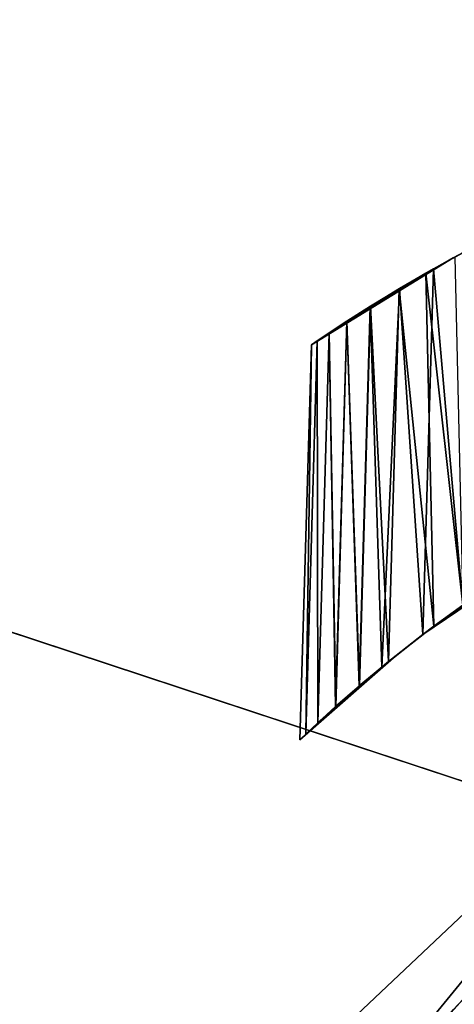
# Model space of a CAD drawing. Header units: millimetres. Extents: x -326 to 2371, y -557 to 1237.
# Tile 61 of 114: x 64.44 to 66.62, y 386.29 to 391.24. Entities that reach past the tile are written whole.
import ezdxf

# ---------------------------------------------------------------- set-up
doc = ezdxf.new("R2010")
doc.units = ezdxf.units.MM
doc.header["$LTSCALE"] = 25.4
doc.layers.get('0').update_dxf_attribs({"true_color": 0xff5454})

# ---------------------------------------------------------------- blocks, each defined once
blk = doc.blocks.new('MONO-BIURKOWA-7703.STL')
at = {"color": 250, "true_color": 0x262626}
mesh = blk.add_polyface(dxfattribs=at)
corners = [(1.3815, 197.4004, 761.8835), (0.7, 382.5768, 761.8835), (0.7, 202.5768, 761.8835), (1.3815, 387.7532, 761.8835), (3.3795, 192.5768, 761.8835), (3.3795, 392.5768, 761.8835), (6.5579, 188.4347, 761.8835), (6.5579, 396.719, 761.8835), (10.7, 185.2563, 761.8835), (10.7, 399.8973, 761.8835), (15.5236, 183.2583, 761.8835), (15.5236, 401.8954, 761.8835), (20.7, 182.5768, 761.8835), (20.7, 402.5768, 761.8835), (120.7, 182.5768, 761.8835), (66.3699, 380.0768, 761.8835), (65.7, 382.5768, 761.8835), (68.2, 378.2467, 761.8835), (70.7, 377.5768, 761.8835), (73.2, 378.2467, 761.8835), (75.0301, 380.0768, 761.8835), (75.7, 382.5768, 761.8835), (68.2, 386.907, 761.8835), (120.7, 402.5768, 761.8835), (66.3699, 385.0768, 761.8835), (70.7, 387.5768, 761.8835), (73.2, 386.907, 761.8835), (75.0301, 385.0768, 761.8835), (125.8764, 183.2583, 761.8835), (125.8764, 401.8954, 761.8835), (130.7, 185.2563, 761.8835), (130.7, 399.8973, 761.8835), (134.8421, 188.4347, 761.8835), (134.8421, 396.719, 761.8835), (138.0205, 192.5768, 761.8835), (138.0205, 392.5768, 761.8835), (140.0185, 197.4004, 761.8835), (140.0185, 387.7532, 761.8835), (140.7, 202.5768, 761.8835), (140.7, 382.5768, 761.8835)]
mesh.append_faces([[corners[k] for k in face] for face in [(0, 1, 2), (37, 38, 39)]], dxfattribs={"vtx0": -1, "color": 250})
mesh.append_faces([[corners[k] for k in face] for face in [(1, 0, 3), (3, 4, 5), (5, 6, 7), (7, 8, 9), (9, 10, 11), (11, 12, 13), (15, 14, 17), (17, 14, 18), (18, 14, 19), (19, 14, 20), (20, 14, 21), (13, 22, 23), (22, 13, 24), (24, 13, 16), (23, 28, 29), (29, 30, 31), (31, 32, 33), (33, 34, 35), (35, 36, 37)]], dxfattribs={"vtx0": -1, "vtx1": -1, "color": 250})
mesh.append_faces([[corners[k] for k in face] for face in [(13, 14, 15), (23, 21, 14)]], dxfattribs={"vtx0": -1, "vtx1": -1, "vtx2": -1, "color": 250})
mesh.append_faces([[corners[k] for k in face] for face in [(3, 0, 4), (5, 4, 6), (7, 6, 8), (9, 8, 10), (11, 10, 12), (13, 12, 14), (13, 15, 16), (23, 22, 25), (23, 25, 26), (23, 26, 27), (23, 27, 21), (23, 14, 28), (29, 28, 30), (31, 30, 32), (33, 32, 34), (35, 34, 36), (37, 36, 38)]], dxfattribs={"vtx0": -1, "vtx2": -1, "color": 250})
mesh = blk.add_polyface(dxfattribs=at)
corners = [(1.3815, 387.7532, 757.8835), (0.7, 202.5768, 757.8835), (0.7, 382.5768, 757.8835), (1.3815, 197.4004, 757.8835), (3.3795, 392.5768, 757.8835), (3.3795, 192.5768, 757.8835), (6.5579, 396.719, 757.8835), (6.5579, 188.4347, 757.8835), (10.7, 399.8973, 757.8835), (10.7, 185.2563, 757.8835), (15.5236, 401.8954, 757.8835), (15.5236, 183.2583, 757.8835), (20.7, 402.5768, 757.8835), (20.7, 182.5768, 757.8835), (65.7, 382.5768, 757.8835), (66.3699, 385.0768, 757.8835), (68.2, 386.907, 757.8835), (120.7, 402.5768, 757.8835), (70.7, 387.5768, 757.8835), (73.2, 386.907, 757.8835), (75.0301, 385.0768, 757.8835), (75.7, 382.5768, 757.8835), (66.3699, 380.0768, 757.8835), (120.7, 182.5768, 757.8835), (68.2, 378.2467, 757.8835), (70.7, 377.5768, 757.8835), (73.2, 378.2467, 757.8835), (75.0301, 380.0768, 757.8835), (125.8764, 401.8954, 757.8835), (125.8764, 183.2583, 757.8835), (130.7, 399.8973, 757.8835), (130.7, 185.2563, 757.8835), (134.8421, 396.719, 757.8835), (134.8421, 188.4347, 757.8835), (138.0205, 392.5768, 757.8835), (138.0205, 192.5768, 757.8835), (140.0185, 387.7532, 757.8835), (140.0185, 197.4004, 757.8835), (140.7, 382.5768, 757.8835), (140.7, 202.5768, 757.8835)]
mesh.append_faces([[corners[k] for k in face] for face in [(0, 1, 2), (37, 38, 39)]], dxfattribs={"vtx0": -1, "color": 250})
mesh.append_faces([[corners[k] for k in face] for face in [(1, 0, 3), (3, 4, 5), (5, 6, 7), (7, 8, 9), (9, 10, 11), (11, 12, 13), (14, 12, 15), (15, 12, 16), (16, 17, 18), (18, 17, 19), (19, 17, 20), (20, 17, 21), (13, 22, 23), (22, 13, 14), (23, 28, 29), (29, 30, 31), (31, 32, 33), (33, 34, 35), (35, 36, 37)]], dxfattribs={"vtx0": -1, "vtx1": -1, "color": 250})
mesh.append_faces([[corners[k] for k in face] for face in [(13, 12, 14), (23, 21, 17)]], dxfattribs={"vtx0": -1, "vtx1": -1, "vtx2": -1, "color": 250})
mesh.append_faces([[corners[k] for k in face] for face in [(3, 0, 4), (5, 4, 6), (7, 6, 8), (9, 8, 10), (11, 10, 12), (16, 12, 17), (23, 22, 24), (23, 24, 25), (23, 25, 26), (23, 26, 27), (23, 27, 21), (23, 17, 28), (29, 28, 30), (31, 30, 32), (33, 32, 34), (35, 34, 36), (37, 36, 38)]], dxfattribs={"vtx0": -1, "vtx2": -1, "color": 250})
at = {"color": 18, "true_color": 0x000000}
mesh = blk.add_polyface(dxfattribs=at)
corners = [(66.7194, 390.0972, 804.6014), (66.4811, 389.9661, 804.1995), (66.6671, 388.2966, 804.6014)]
mesh.append_faces([[corners[k] for k in face] for face in [(0, 1, 2)]], dxfattribs={"color": 18})
mesh = blk.add_polyface(dxfattribs=at)
corners = [(66.7194, 390.0972, 804.6014), (66.6196, 390.0435, 802.0482), (66.4811, 389.9661, 804.1995)]
mesh.append_faces([[corners[k] for k in face] for face in [(0, 1, 2)]], dxfattribs={"color": 18})
mesh = blk.add_polyface(dxfattribs=at)
corners = [(66.7194, 390.0972, 804.6014), (66.6265, 390.0472, 799.3125), (66.6196, 390.0435, 802.0482)]
mesh.append_faces([[corners[k] for k in face] for face in [(0, 1, 2)]], dxfattribs={"color": 18})
mesh = blk.add_polyface(dxfattribs=at)
corners = [(66.6196, 390.0435, 802.0482), (65.9354, 389.6266, 801.3085), (65.9053, 389.6062, 801.692)]
mesh.append_faces([[corners[k] for k in face] for face in [(0, 1, 2)]], dxfattribs={"color": 18})
mesh = blk.add_polyface(dxfattribs=at)
corners = [(65.9054, 389.6062, 802.077), (66.6196, 390.0435, 802.0482), (65.9053, 389.6062, 801.692)]
mesh.append_faces([[corners[k] for k in face] for face in [(0, 1, 2)]], dxfattribs={"color": 18})
mesh = blk.add_polyface(dxfattribs=at)
corners = [(65.9352, 389.6265, 802.457), (66.6196, 390.0435, 802.0482), (65.9054, 389.6062, 802.077)]
mesh.append_faces([[corners[k] for k in face] for face in [(0, 1, 2)]], dxfattribs={"color": 18})
mesh = blk.add_polyface(dxfattribs=at)
corners = [(65.9352, 389.6265, 802.457), (66.0839, 389.7247, 803.2084), (66.6196, 390.0435, 802.0482), (65.9949, 389.6664, 802.8354)]
mesh.append_faces([[corners[k] for k in face] for face in [(0, 1, 2), (1, 0, 3)]], dxfattribs={"vtx0": -1, "color": 18})
mesh = blk.add_polyface(dxfattribs=at)
corners = [(65.9949, 389.6665, 800.9316), (66.6196, 390.0435, 802.0482), (66.084, 389.7248, 800.5581), (65.9354, 389.6266, 801.3085)]
mesh.append_faces([[corners[k] for k in face] for face in [(0, 1, 2), (1, 0, 3)]], dxfattribs={"vtx0": -1, "color": 18})
mesh = blk.add_polyface(dxfattribs=at)
corners = [(66.2026, 389.8, 803.5761), (66.6196, 390.0435, 802.0482), (66.0839, 389.7247, 803.2084)]
mesh.append_faces([[corners[k] for k in face] for face in [(0, 1, 2)]], dxfattribs={"color": 18})
mesh = blk.add_polyface(dxfattribs=at)
corners = [(66.6196, 390.0435, 802.0482), (66.2017, 389.7994, 800.1935), (66.084, 389.7248, 800.5581)]
mesh.append_faces([[corners[k] for k in face] for face in [(0, 1, 2)]], dxfattribs={"color": 18})
mesh = blk.add_polyface(dxfattribs=at)
corners = [(66.6196, 390.0435, 802.0482), (66.3484, 389.8888, 799.8362), (66.2017, 389.7994, 800.1935)]
mesh.append_faces([[corners[k] for k in face] for face in [(0, 1, 2)]], dxfattribs={"color": 18})
mesh = blk.add_polyface(dxfattribs=at)
corners = [(66.3475, 389.8882, 803.9289), (66.6196, 390.0435, 802.0482), (66.2026, 389.8, 803.5761)]
mesh.append_faces([[corners[k] for k in face] for face in [(0, 1, 2)]], dxfattribs={"color": 18})
mesh = blk.add_polyface(dxfattribs=at)
corners = [(66.4811, 389.9661, 804.1995), (66.6196, 390.0435, 802.0482), (66.3475, 389.8882, 803.9289)]
mesh.append_faces([[corners[k] for k in face] for face in [(0, 1, 2)]], dxfattribs={"color": 18})
mesh = blk.add_polyface(dxfattribs=at)
corners = [(66.6196, 390.0435, 802.0482), (66.5205, 389.9885, 799.4949), (66.3484, 389.8888, 799.8362)]
mesh.append_faces([[corners[k] for k in face] for face in [(0, 1, 2)]], dxfattribs={"color": 18})
mesh = blk.add_polyface(dxfattribs=at)
corners = [(66.6265, 390.0472, 799.3125), (66.6681, 388.2973, 799.1641), (66.5205, 389.9885, 799.4949)]
mesh.append_faces([[corners[k] for k in face] for face in [(0, 1, 2)]], dxfattribs={"color": 18})
mesh = blk.add_polyface(dxfattribs=at)
corners = [(66.6196, 390.0435, 802.0482), (66.6265, 390.0472, 799.3125), (66.5205, 389.9885, 799.4949)]
mesh.append_faces([[corners[k] for k in face] for face in [(0, 1, 2)]], dxfattribs={"color": 18})
mesh = blk.add_polyface(dxfattribs=at)
corners = [(66.4811, 389.9661, 804.1995), (66.3475, 389.8882, 803.9289), (66.5219, 388.1914, 804.3683)]
mesh.append_faces([[corners[k] for k in face] for face in [(0, 1, 2)]], dxfattribs={"color": 18})
mesh = blk.add_polyface(dxfattribs=at)
corners = [(66.5205, 389.9885, 799.4949), (66.467, 388.1501, 799.4949), (66.3484, 389.8888, 799.8362)]
mesh.append_faces([[corners[k] for k in face] for face in [(0, 1, 2)]], dxfattribs={"color": 18})
mesh = blk.add_polyface(dxfattribs=at)
corners = [(66.5205, 389.9885, 799.4949), (66.6681, 388.2973, 799.1641), (66.467, 388.1501, 799.4949)]
mesh.append_faces([[corners[k] for k in face] for face in [(0, 1, 2)]], dxfattribs={"color": 18})
mesh = blk.add_polyface(dxfattribs=at)
corners = [(66.4811, 389.9661, 804.1995), (66.5219, 388.1914, 804.3683), (66.6671, 388.2966, 804.6014)]
mesh.append_faces([[corners[k] for k in face] for face in [(0, 1, 2)]], dxfattribs={"color": 18})
mesh = blk.add_polyface(dxfattribs=at)
corners = [(66.293, 388.0136, 803.9289), (66.2026, 389.8, 803.5761), (66.1474, 387.8922, 803.5768), (66.3475, 389.8882, 803.9289)]
mesh.append_faces([[corners[k] for k in face] for face in [(0, 1, 2), (1, 0, 3)]], dxfattribs={"vtx0": -1, "color": 18})
mesh = blk.add_polyface(dxfattribs=at)
corners = [(66.3484, 389.8888, 799.8362), (66.2594, 387.9862, 799.913), (66.2017, 389.7994, 800.1935)]
mesh.append_faces([[corners[k] for k in face] for face in [(0, 1, 2)]], dxfattribs={"color": 18})
mesh = blk.add_polyface(dxfattribs=at)
corners = [(66.3484, 389.8888, 799.8362), (66.467, 388.1501, 799.4949), (66.2594, 387.9862, 799.913)]
mesh.append_faces([[corners[k] for k in face] for face in [(0, 1, 2)]], dxfattribs={"color": 18})
mesh = blk.add_polyface(dxfattribs=at)
corners = [(66.3475, 389.8882, 803.9289), (66.293, 388.0136, 803.9289), (66.5219, 388.1914, 804.3683)]
mesh.append_faces([[corners[k] for k in face] for face in [(0, 1, 2)]], dxfattribs={"color": 18})
mesh = blk.add_polyface(dxfattribs=at)
corners = [(66.1474, 387.8922, 803.5768), (66.0839, 389.7247, 803.2084), (66.0276, 387.7873, 803.2084), (66.2026, 389.8, 803.5761)]
mesh.append_faces([[corners[k] for k in face] for face in [(0, 1, 2), (1, 0, 3)]], dxfattribs={"vtx0": -1, "color": 18})
mesh = blk.add_polyface(dxfattribs=at)
corners = [(66.084, 389.7248, 800.5581), (66.1462, 387.8913, 800.1935), (66.0286, 387.7882, 800.5551), (66.2017, 389.7994, 800.1935)]
mesh.append_faces([[corners[k] for k in face] for face in [(0, 1, 2), (1, 0, 3)]], dxfattribs={"vtx0": -1, "color": 18})
mesh = blk.add_polyface(dxfattribs=at)
corners = [(66.2017, 389.7994, 800.1935), (66.2594, 387.9862, 799.913), (66.1462, 387.8913, 800.1935)]
mesh.append_faces([[corners[k] for k in face] for face in [(0, 1, 2)]], dxfattribs={"color": 18})
mesh = blk.add_polyface(dxfattribs=at)
corners = [(65.9949, 389.6665, 800.9316), (66.0286, 387.7882, 800.5551), (65.9379, 387.7054, 800.9316), (66.084, 389.7248, 800.5581)]
mesh.append_faces([[corners[k] for k in face] for face in [(0, 1, 2), (1, 0, 3)]], dxfattribs={"vtx0": -1, "color": 18})
mesh = blk.add_polyface(dxfattribs=at)
corners = [(66.0276, 387.7873, 803.2084), (65.9949, 389.6664, 802.8354), (65.9384, 387.7059, 802.8383), (66.0839, 389.7247, 803.2084)]
mesh.append_faces([[corners[k] for k in face] for face in [(0, 1, 2), (1, 0, 3)]], dxfattribs={"vtx0": -1, "color": 18})
mesh = blk.add_polyface(dxfattribs=at)
corners = [(65.9354, 389.6266, 801.3085), (65.9379, 387.7054, 800.9316), (65.8777, 387.6489, 801.3104), (65.9949, 389.6665, 800.9316)]
mesh.append_faces([[corners[k] for k in face] for face in [(0, 1, 2), (1, 0, 3)]], dxfattribs={"vtx0": -1, "color": 18})
mesh = blk.add_polyface(dxfattribs=at)
corners = [(65.9384, 387.7059, 802.8383), (65.9352, 389.6265, 802.457), (65.8777, 387.6489, 802.457), (65.9949, 389.6664, 802.8354)]
mesh.append_faces([[corners[k] for k in face] for face in [(0, 1, 2), (1, 0, 3)]], dxfattribs={"vtx0": -1, "color": 18})
mesh = blk.add_polyface(dxfattribs=at)
corners = [(65.8777, 387.6489, 802.457), (65.9054, 389.6062, 802.077), (65.8475, 387.62, 802.0737), (65.9352, 389.6265, 802.457)]
mesh.append_faces([[corners[k] for k in face] for face in [(0, 1, 2), (1, 0, 3)]], dxfattribs={"vtx0": -1, "color": 18})
mesh = blk.add_polyface(dxfattribs=at)
corners = [(65.9053, 389.6062, 801.692), (65.8777, 387.6489, 801.3104), (65.8476, 387.6201, 801.692), (65.9354, 389.6266, 801.3085)]
mesh.append_faces([[corners[k] for k in face] for face in [(0, 1, 2), (1, 0, 3)]], dxfattribs={"vtx0": -1, "color": 18})
mesh = blk.add_polyface(dxfattribs=at)
corners = [(65.9054, 389.6062, 802.077), (65.8476, 387.6201, 801.692), (65.8475, 387.62, 802.0737), (65.9053, 389.6062, 801.692)]
mesh.append_faces([[corners[k] for k in face] for face in [(0, 1, 2), (1, 0, 3)]], dxfattribs={"vtx0": -1, "color": 18})
mesh = blk.add_polyface(dxfattribs=at)
corners = [(67.1138, 388.5867, 800.5155), (66.467, 388.1501, 799.4949), (66.6681, 388.2973, 799.1641)]
mesh.append_faces([[corners[k] for k in face] for face in [(0, 1, 2)]], dxfattribs={"color": 18})
mesh = blk.add_polyface(dxfattribs=at)
corners = [(66.9832, 388.5069, 800.9392), (66.467, 388.1501, 799.4949), (67.1138, 388.5867, 800.5155)]
mesh.append_faces([[corners[k] for k in face] for face in [(0, 1, 2)]], dxfattribs={"color": 18})
at = {"color": 250, "true_color": 0x262626}
mesh = blk.add_polyface(dxfattribs=at)
corners = [(65.5932, 385.7266, 761.8835), (65.4189, 379.7291, 761.8835), (64.7025, 382.7512, 761.8835), (67.5503, 377.47, 761.8835), (67.8523, 387.858, 761.8835), (70.5256, 376.5793, 761.8835), (70.8744, 388.5743, 761.8835), (73.5477, 377.2957, 761.8835), (73.8497, 387.6836, 761.8835), (75.8068, 379.4271, 761.8835), (75.9811, 385.4246, 761.8835), (76.6975, 382.4025, 761.8835)]
mesh.append_faces([[corners[k] for k in face] for face in [(0, 1, 2), (9, 10, 11)]], dxfattribs={"vtx0": -1, "color": 250})
mesh.append_faces([[corners[k] for k in face] for face in [(1, 0, 3), (3, 4, 5), (5, 6, 7), (7, 8, 9)]], dxfattribs={"vtx0": -1, "vtx1": -1, "color": 250})
mesh.append_faces([[corners[k] for k in face] for face in [(3, 0, 4), (5, 4, 6), (7, 6, 8), (9, 8, 10)]], dxfattribs={"vtx0": -1, "vtx2": -1, "color": 250})
at = {"color": 18, "true_color": 0x000000}
mesh = blk.add_polyface(dxfattribs=at)
corners = [(66.9299, 388.4731, 801.189), (66.467, 388.1501, 799.4949), (66.9832, 388.5069, 800.9392)]
mesh.append_faces([[corners[k] for k in face] for face in [(0, 1, 2)]], dxfattribs={"color": 18})
mesh = blk.add_polyface(dxfattribs=at)
corners = [(66.5219, 388.1914, 804.3683), (66.9299, 388.4731, 802.5781), (66.9832, 388.5069, 802.8279)]
mesh.append_faces([[corners[k] for k in face] for face in [(0, 1, 2)]], dxfattribs={"color": 18})
mesh = blk.add_polyface(dxfattribs=at)
corners = [(66.6671, 388.2966, 804.6014), (66.5219, 388.1914, 804.3683), (66.9832, 388.5069, 802.8279)]
mesh.append_faces([[corners[k] for k in face] for face in [(0, 1, 2)]], dxfattribs={"color": 18})
mesh = blk.add_polyface(dxfattribs=at)
corners = [(66.8836, 388.4433, 801.5333), (66.467, 388.1501, 799.4949), (66.9299, 388.4731, 801.189)]
mesh.append_faces([[corners[k] for k in face] for face in [(0, 1, 2)]], dxfattribs={"color": 18})
mesh = blk.add_polyface(dxfattribs=at)
corners = [(66.868, 388.4331, 801.8835), (66.467, 388.1501, 799.4949), (66.8836, 388.4433, 801.5333)]
mesh.append_faces([[corners[k] for k in face] for face in [(0, 1, 2)]], dxfattribs={"color": 18})
mesh = blk.add_polyface(dxfattribs=at)
corners = [(66.5219, 388.1914, 804.3683), (66.467, 388.1501, 799.4949), (66.868, 388.4331, 801.8835)]
mesh.append_faces([[corners[k] for k in face] for face in [(0, 1, 2)]], dxfattribs={"color": 18})
mesh = blk.add_polyface(dxfattribs=at)
corners = [(66.5219, 388.1914, 804.3683), (66.8837, 388.4433, 802.2341), (66.9299, 388.4731, 802.5781)]
mesh.append_faces([[corners[k] for k in face] for face in [(0, 1, 2)]], dxfattribs={"color": 18})
mesh = blk.add_polyface(dxfattribs=at)
corners = [(66.5219, 388.1914, 804.3683), (66.868, 388.4331, 801.8835), (66.8837, 388.4433, 802.2341)]
mesh.append_faces([[corners[k] for k in face] for face in [(0, 1, 2)]], dxfattribs={"color": 18})
mesh = blk.add_polyface(dxfattribs=at)
corners = [(66.5219, 388.1914, 804.3683), (66.293, 388.0136, 803.9289), (66.3315, 388.0446, 802.2809)]
mesh.append_faces([[corners[k] for k in face] for face in [(0, 1, 2)]], dxfattribs={"color": 18})
mesh = blk.add_polyface(dxfattribs=at)
corners = [(66.5219, 388.1914, 804.3683), (66.3315, 388.0446, 802.2809), (66.467, 388.1501, 799.4949)]
mesh.append_faces([[corners[k] for k in face] for face in [(0, 1, 2)]], dxfattribs={"color": 18})
mesh = blk.add_polyface(dxfattribs=at)
corners = [(66.3315, 388.0446, 802.2809), (66.2594, 387.9862, 799.913), (66.467, 388.1501, 799.4949)]
mesh.append_faces([[corners[k] for k in face] for face in [(0, 1, 2)]], dxfattribs={"color": 18})
mesh = blk.add_polyface(dxfattribs=at)
corners = [(66.3315, 388.0446, 802.2809), (65.8475, 387.62, 802.0737), (65.8476, 387.6201, 801.692)]
mesh.append_faces([[corners[k] for k in face] for face in [(0, 1, 2)]], dxfattribs={"color": 18})
mesh = blk.add_polyface(dxfattribs=at)
corners = [(65.8777, 387.6489, 802.457), (65.8475, 387.62, 802.0737), (66.3315, 388.0446, 802.2809)]
mesh.append_faces([[corners[k] for k in face] for face in [(0, 1, 2)]], dxfattribs={"color": 18})
mesh = blk.add_polyface(dxfattribs=at)
corners = [(66.3315, 388.0446, 802.2809), (65.8476, 387.6201, 801.692), (65.8777, 387.6489, 801.3104)]
mesh.append_faces([[corners[k] for k in face] for face in [(0, 1, 2)]], dxfattribs={"color": 18})
mesh = blk.add_polyface(dxfattribs=at)
corners = [(66.3315, 388.0446, 802.2809), (65.8777, 387.6489, 801.3104), (65.9379, 387.7054, 800.9316)]
mesh.append_faces([[corners[k] for k in face] for face in [(0, 1, 2)]], dxfattribs={"color": 18})
mesh = blk.add_polyface(dxfattribs=at)
corners = [(66.0276, 387.7873, 803.2084), (65.8777, 387.6489, 802.457), (66.3315, 388.0446, 802.2809), (65.9384, 387.7059, 802.8383)]
mesh.append_faces([[corners[k] for k in face] for face in [(0, 1, 2), (1, 0, 3)]], dxfattribs={"vtx0": -1, "color": 18})
mesh = blk.add_polyface(dxfattribs=at)
corners = [(66.3315, 388.0446, 802.2809), (65.9379, 387.7054, 800.9316), (66.0286, 387.7882, 800.5551)]
mesh.append_faces([[corners[k] for k in face] for face in [(0, 1, 2)]], dxfattribs={"color": 18})
mesh = blk.add_polyface(dxfattribs=at)
corners = [(66.1474, 387.8922, 803.5768), (66.0276, 387.7873, 803.2084), (66.3315, 388.0446, 802.2809)]
mesh.append_faces([[corners[k] for k in face] for face in [(0, 1, 2)]], dxfattribs={"color": 18})
mesh = blk.add_polyface(dxfattribs=at)
corners = [(66.3315, 388.0446, 802.2809), (66.0286, 387.7882, 800.5551), (66.1462, 387.8913, 800.1935)]
mesh.append_faces([[corners[k] for k in face] for face in [(0, 1, 2)]], dxfattribs={"color": 18})
mesh = blk.add_polyface(dxfattribs=at)
corners = [(66.3315, 388.0446, 802.2809), (66.1462, 387.8913, 800.1935), (66.2594, 387.9862, 799.913)]
mesh.append_faces([[corners[k] for k in face] for face in [(0, 1, 2)]], dxfattribs={"color": 18})
mesh = blk.add_polyface(dxfattribs=at)
corners = [(66.293, 388.0136, 803.9289), (66.1474, 387.8922, 803.5768), (66.3315, 388.0446, 802.2809)]
mesh.append_faces([[corners[k] for k in face] for face in [(0, 1, 2)]], dxfattribs={"color": 18})
at = {"color": 250, "true_color": 0x262626}
mesh = blk.add_polyface(dxfattribs=at)
corners = [(65.5743, 385.0743, 1114.1746), (67.8523, 387.858, 1105.8835), (65.5932, 385.7266, 1105.8835), (67.8325, 387.1787, 1114.5182)]
mesh.append_faces([[corners[k] for k in face] for face in [(0, 1, 2), (1, 0, 3)]], dxfattribs={"vtx0": -1, "color": 250})
mesh = blk.add_polyface(dxfattribs=at)
corners = [(65.5932, 385.7266, 1105.8835), (67.8523, 387.858, 761.8835), (65.5932, 385.7266, 761.8835), (67.8523, 387.858, 1105.8835)]
mesh.append_faces([[corners[k] for k in face] for face in [(0, 1, 2), (1, 0, 3)]], dxfattribs={"vtx0": -1, "color": 250})
mesh = blk.add_polyface(dxfattribs=at)
corners = [(65.5178, 383.1336, 1122.2615), (67.8325, 387.1787, 1114.5182), (65.5743, 385.0743, 1114.1746), (67.7738, 385.1576, 1122.9401)]
mesh.append_faces([[corners[k] for k in face] for face in [(0, 1, 2), (1, 0, 3)]], dxfattribs={"vtx0": -1, "color": 250})
mesh = blk.add_polyface(dxfattribs=at)
corners = [(68.2, 386.907, 757.8835), (66.3699, 385.0768, 761.8835), (66.3699, 385.0768, 757.8835), (68.2, 386.907, 761.8835)]
mesh.append_faces([[corners[k] for k in face] for face in [(0, 1, 2), (1, 0, 3)]], dxfattribs={"vtx0": -1, "color": 250})
at = {"color": 18, "true_color": 0x000000}
mesh = blk.add_polyface(dxfattribs=at)
corners = [(66.6683, 386.3172, 799.4385), (66.5627, 386.2, 799.7369), (66.6199, 386.2643, 801.7487)]
mesh.append_faces([[corners[k] for k in face] for face in [(0, 1, 2)]], dxfattribs={"color": 18})
mesh = blk.add_polyface(dxfattribs=at)
corners = [(66.6683, 386.3172, 799.4385), (67.3691, 384.4098, 799.8195), (66.5627, 386.2, 799.7369)]
mesh.append_faces([[corners[k] for k in face] for face in [(0, 1, 2)]], dxfattribs={"color": 18})
mesh = blk.add_polyface(dxfattribs=at)
corners = [(66.6683, 386.3172, 804.3287), (66.6199, 386.2643, 801.7487), (66.5721, 386.2108, 804.059)]
mesh.append_faces([[corners[k] for k in face] for face in [(0, 1, 2)]], dxfattribs={"color": 18})
mesh = blk.add_polyface(dxfattribs=at)
corners = [(66.6683, 386.3172, 804.3287), (66.5721, 386.2108, 804.059), (67.2275, 384.4139, 803.6953)]
mesh.append_faces([[corners[k] for k in face] for face in [(0, 1, 2)]], dxfattribs={"color": 18})
mesh = blk.add_polyface(dxfattribs=at)
corners = [(66.6683, 386.3172, 799.4385), (66.6199, 386.2643, 801.7487), (66.6683, 386.3172, 804.3287)]
mesh.append_faces([[corners[k] for k in face] for face in [(0, 1, 2)]], dxfattribs={"color": 18})

msp = doc.modelspace()

# ---------------------------------------------------------------- block references
at = {"color": 0}
msp.add_blockref('MONO-BIURKOWA-7703.STL', (0, 0, -757.7416), dxfattribs=at)

# ---------------------------------------------------------------- meshes
at = {"color": 7, "true_color": 0xffffff}
mesh = msp.add_polyface(dxfattribs=at)
corners = [(2370.605, -556.9409), (-326.089, 396.2597), (-326.089, -556.9409), (2370.605, 396.2597)]
mesh.append_faces([[corners[k] for k in face] for face in [(0, 1, 2), (1, 0, 3)]], dxfattribs={"vtx0": -1, "color": 7})

doc.saveas('drawing.dxf')
